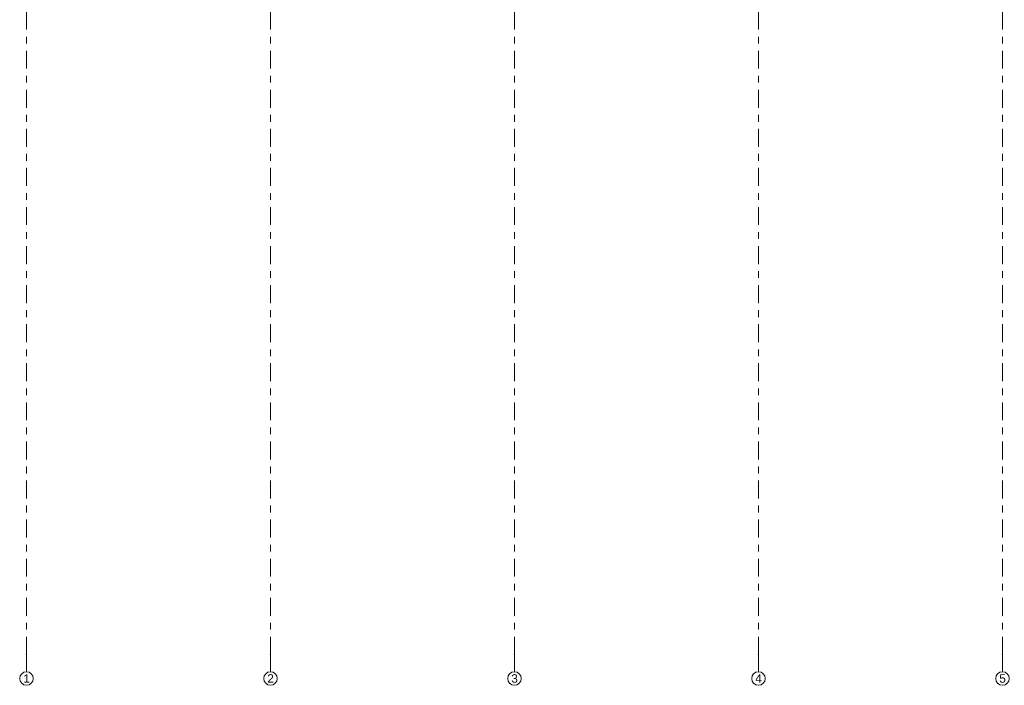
# Model space of a CAD drawing. Header units: metres. Extents: x -3.6 to 84.5, y -11 to 16.8.
# Tile 1 of 256: x 0.4 to 15, y -11 to -1.2. Entities that reach past the tile are written whole.
import ezdxf

# ---------------------------------------------------------------- set-up
doc = ezdxf.new("R2010")
doc.units = ezdxf.units.M
doc.header["$MEASUREMENT"] = 0
doc.linetypes.add('Strichlinie doppelt', pattern=[0.546806, 0.264583, -0.105833, 0.070556, -0.105833])
doc.layers.add('451 - Universal.Achsen Raster', color=7, linetype='Continuous')
doc.styles.add('ERSTELLTER_STIL_2', font='txt')

msp = doc.modelspace()

# ---------------------------------------------------------------- linework, layer by layer
at = {"layer": '451 - Universal.Achsen Raster', "color": 160, "linetype": 'Strichlinie doppelt', "lineweight": 9, "true_color": 0x3232ff}
for p, q in [((0.53, -10.585), (0.53, 16.355)), ((4.13, -10.585), (4.13, 16.355)), ((7.73, -10.585), (7.73, 16.355)), ((11.33, -10.585), (11.33, 16.355)), ((14.93, -10.585), (14.93, 16.355)), ((0.53, -10.585), (0.53, -10.835)), ((4.13, -10.585), (4.13, -10.835)), ((7.73, -10.585), (7.73, -10.835)), ((11.33, -10.585), (11.33, -10.835)), ((14.93, -10.585), (14.93, -10.835))]:
    msp.add_line(p, q, dxfattribs=at)
at = {"layer": '451 - Universal.Achsen Raster', "color": 160, "linetype": 'Continuous', "lineweight": 9, "true_color": 0x3232ff}
for centre in [(0.53, -10.935), (4.13, -10.935), (7.73, -10.935), (11.33, -10.935), (14.93, -10.935)]:
    msp.add_circle(centre, 0.1, dxfattribs=at)
at = {"layer": '451 - Universal.Achsen Raster', "color": 160, "linetype": 'Strichlinie doppelt', "lineweight": 9, "true_color": 0x3232ff}
for p in [(0.53, -10.585), (0.53, -10.585), (4.13, -10.585), (4.13, -10.585), (7.73, -10.585), (7.73, -10.585), (11.33, -10.585), (11.33, -10.585), (14.93, -10.585), (14.93, -10.585)]:
    msp.add_point(p, dxfattribs=at)

# ---------------------------------------------------------------- texts
at = {"layer": '451 - Universal.Achsen Raster', "color": 160, "lineweight": 9, "true_color": 0x3232ff, "char_height": 0.125, "attachment_point": 1, "style": 'ERSTELLTER_STIL_2'}
for s, insert in [('\\A1;{\\pql;\\pt0;\\fArial|b0|i0|c0|p38;1}', (0.483, -10.872)), ('\\A1;{\\pql;\\pt0;\\fArial|b0|i0|c0|p38;2}', (4.083, -10.872)), ('\\A1;{\\pql;\\pt0;\\fArial|b0|i0|c0|p38;3}', (7.683, -10.872)), ('\\A1;{\\pql;\\pt0;\\fArial|b0|i0|c0|p38;4}', (11.283, -10.872)), ('\\A1;{\\pql;\\pt0;\\fArial|b0|i0|c0|p38;5}', (14.883, -10.872))]:
    msp.add_mtext(s, dxfattribs=dict(at, insert=insert))

doc.saveas('drawing.dxf')
